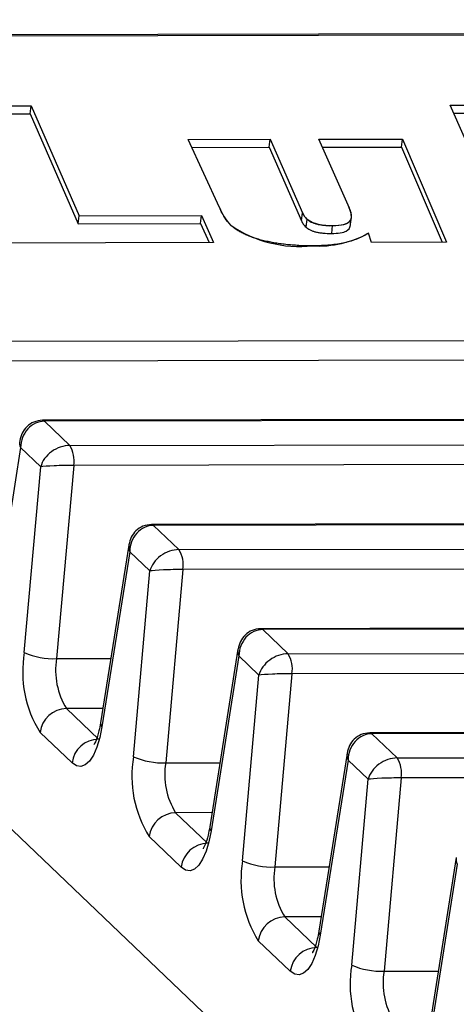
# Model space of a CAD drawing. Header units: millimetres. Extents: x 1578 to 1793, y 2179 to 2535.
# Tile 5 of 14: x 1634.46 to 1639.65, y 2331.93 to 2343.65. Entities that reach past the tile are written whole.
import ezdxf

# ---------------------------------------------------------------- set-up
doc = ezdxf.new("R2010")
doc.units = ezdxf.units.MM

msp = doc.modelspace()

# ---------------------------------------------------------------- linework, layer by layer
at = {"linetype": 'Continuous', "lineweight": 25}
for p, q in [((1736.420896, 2343.6483663), (1630.579573, 2343.4635386)), ((1736.4561497, 2343.6320265), (1630.6148267, 2343.4471988)), ((1633.4954398, 2342.6206271), (1634.5977195, 2342.622552)), ((1634.5861429, 2342.5279987), (1634.5977195, 2342.622552)), ((1634.5977195, 2342.622552), (1635.168407, 2341.3150486)), ((1639.5791242, 2342.6312509), (1640.5608281, 2342.6329652)), ((1640.2975702, 2341.0019132), (1639.5791242, 2342.6312509)), ((1633.5358916, 2342.5261647), (1634.5861429, 2342.5279987)), ((1634.5861429, 2342.5279987), (1635.1568303, 2341.2204954)), ((1639.6207759, 2342.5367906), (1640.5492515, 2342.5384119)), ((1636.4655314, 2342.2231983), (1637.4391369, 2342.2248985)), ((1636.8361742, 2341.4148403), (1636.4655314, 2342.2231983)), ((1637.4275603, 2342.1303452), (1637.4391369, 2342.2248985)), ((1637.4391369, 2342.2248985), (1637.8231315, 2341.3495661)), ((1638.0195209, 2342.225912), (1639.0138222, 2342.2276483)), ((1638.3678722, 2341.4414204), (1638.0195209, 2342.225912)), ((1639.0022456, 2342.1330951), (1639.0138222, 2342.2276483)), ((1639.0138222, 2342.2276483), (1639.5381219, 2341.000587)), ((1636.5088414, 2342.1287409), (1637.4275603, 2342.1303452)), ((1637.4275603, 2342.1303452), (1637.8115549, 2341.2550128)), ((1638.0614655, 2342.1314522), (1639.0022456, 2342.1330951)), ((1639.0022456, 2342.1330951), (1639.4861833, 2341.0004963)), ((1635.1568303, 2341.2204954), (1635.168407, 2341.3150486)), ((1635.168407, 2341.3150486), (1636.6207168, 2341.3175847)), ((1636.6091402, 2341.2230315), (1636.6207168, 2341.3175847)), ((1636.6207168, 2341.3175847), (1636.7657758, 2340.9957458)), ((1637.8115549, 2341.2550128), (1637.8231315, 2341.3495661)), ((1638.3916043, 2341.1828271), (1638.406075, 2341.3010187)), ((1635.1568303, 2341.2204954), (1636.6091402, 2341.2230315)), ((1636.6091402, 2341.2230315), (1636.7116249, 2340.9956512)), ((1637.8655211, 2341.1802458), (1637.8770977, 2341.274799)), ((1638.1706237, 2341.1049736), (1638.1822003, 2341.1995269)), ((1638.6455003, 2340.9990283), (1638.60911, 2341.1077967)), ((1636.7657758, 2340.9957458), (1634.1931899, 2340.9912533)), ((1639.5381219, 2341.000587), (1638.6455003, 2340.9990283)), ((1633.7570646, 2339.822277), (1740.9044947, 2340.0093855)), ((1740.9512859, 2339.7719038), (1633.8038558, 2339.5847953)), ((1741.877958, 2339.0683661), (1634.7305279, 2338.8812575)), ((1741.9014604, 2339.0574729), (1634.7540303, 2338.8703644)), ((1634.7540303, 2338.8703644), (1635.0552307, 2338.5827753)), ((1635.0552307, 2338.5827753), (1742.2026608, 2338.7698838)), ((1634.4706609, 2338.5563871), (1634.1402036, 2336.4749291)), ((1634.7093804, 2338.3284554), (1634.4706609, 2338.5563871)), ((1742.249452, 2338.5324021), (1635.1020219, 2338.3452936)), ((1634.5143234, 2336.1177158), (1634.7093804, 2338.3284554)), ((1635.1020219, 2338.3452936), (1634.8991201, 2336.0456418)), ((1653.4009871, 2315.8348304), (1630.3413614, 2337.8523866)), ((1743.176124, 2337.8288644), (1636.028694, 2337.6417558)), ((1743.1996265, 2337.8179712), (1636.0521964, 2337.6308627)), ((1636.0521964, 2337.6308627), (1636.3533968, 2337.3432736)), ((1636.3533968, 2337.3432736), (1743.5008269, 2337.5303821)), ((1635.757591, 2337.3969977), (1635.4219606, 2335.2829558)), ((1635.768827, 2337.3168854), (1635.4383697, 2335.2354274)), ((1636.0075465, 2337.0889537), (1635.768827, 2337.3168854)), ((1743.5476181, 2337.2929004), (1636.400188, 2337.1057919)), ((1635.8124895, 2334.8782141), (1636.0075465, 2337.0889537)), ((1636.400188, 2337.1057919), (1636.1972862, 2334.8061401)), ((1744.4742901, 2336.5893627), (1637.3268601, 2336.4022541)), ((1744.4977926, 2336.5784695), (1637.3503625, 2336.391361)), ((1637.3503625, 2336.391361), (1637.6515629, 2336.1037719)), ((1637.6515629, 2336.1037719), (1744.798993, 2336.2908804)), ((1637.0557571, 2336.157496), (1636.7201267, 2334.0434541)), ((1634.8991201, 2336.0456418), (1635.543225, 2336.0467666)), ((1637.0669931, 2336.0773837), (1636.7365358, 2333.9959257)), ((1637.3057126, 2335.849452), (1637.0669931, 2336.0773837)), ((1744.8457842, 2336.0533987), (1637.6983541, 2335.8662902)), ((1637.1106556, 2333.6387124), (1637.3057126, 2335.849452)), ((1637.6983541, 2335.8662902), (1637.4954523, 2333.5666385)), ((1635.4489085, 2335.4526934), (1635.0160981, 2335.4519376)), ((1635.0160981, 2335.4519376), (1635.3967325, 2335.0885042)), ((1745.7724562, 2335.349861), (1638.6250262, 2335.1627524)), ((1745.7959587, 2335.3389678), (1638.6485286, 2335.1518593)), ((1635.0821226, 2334.8043557), (1634.7014882, 2335.1677891)), ((1638.6485286, 2335.1518593), (1638.949729, 2334.8642702)), ((1638.949729, 2334.8642702), (1746.0971591, 2335.0513787)), ((1638.3539232, 2334.9179943), (1638.0182928, 2332.8039524)), ((1636.1972862, 2334.8061401), (1636.8413911, 2334.8072649)), ((1638.3651592, 2334.837882), (1638.0347019, 2332.756424)), ((1638.6038787, 2334.6099503), (1638.3651592, 2334.837882)), ((1746.1439503, 2334.813897), (1638.9965202, 2334.6267885)), ((1638.4088217, 2332.3992107), (1638.6038787, 2334.6099503)), ((1638.9965202, 2334.6267885), (1638.7936184, 2332.3271368)), ((1636.7470746, 2334.2131917), (1636.3142642, 2334.2124359)), ((1636.3142642, 2334.2124359), (1636.6948986, 2333.8490025)), ((1636.3802887, 2333.564854), (1635.9996543, 2333.9282874)), ((1639.6520893, 2333.6784926), (1639.3164589, 2331.5644507)), ((1637.4954523, 2333.5666385), (1638.1395572, 2333.5677632)), ((1639.6633253, 2333.5983803), (1639.332868, 2331.5169223)), ((1638.0452407, 2332.97369), (1637.6124303, 2332.9729342)), ((1637.6124303, 2332.9729342), (1637.9930647, 2332.6095008)), ((1637.6784548, 2332.3253523), (1637.2978204, 2332.6887857)), ((1638.7936184, 2332.3271368), (1639.4377233, 2332.3282615))]:
    msp.add_line(p, q, dxfattribs=at)
at = {"linetype": 'Continuous'}
for p, q in [((1633.4954398, 2342.6206271), (1634.5977195, 2342.622552)), ((1634.5977195, 2342.622552), (1635.168407, 2341.3150486)), ((1639.5791242, 2342.6312509), (1640.5608281, 2342.6329652)), ((1640.2975702, 2341.0019132), (1639.5791242, 2342.6312509)), ((1636.4655314, 2342.2231983), (1637.4391369, 2342.2248985)), ((1636.8361742, 2341.4148403), (1636.4655314, 2342.2231983)), ((1637.4391369, 2342.2248985), (1637.8231315, 2341.3495661)), ((1638.0195209, 2342.225912), (1639.0138222, 2342.2276483)), ((1638.3678722, 2341.4414204), (1638.0195209, 2342.225912)), ((1639.0138222, 2342.2276483), (1639.5381219, 2341.000587)), ((1635.168407, 2341.3150486), (1636.6207168, 2341.3175847)), ((1636.6207168, 2341.3175847), (1636.7657758, 2340.9957458)), ((1638.6455003, 2340.9990283), (1638.60911, 2341.1077967)), ((1636.7657758, 2340.9957458), (1634.1931899, 2340.9912533)), ((1639.5381219, 2341.000587), (1638.6455003, 2340.9990283))]:
    msp.add_line(p, q, dxfattribs=at)
at = {"linetype": 'Continuous', "flags": 128}
for points in [[(1638.1822531, 2341.199527), (1638.2527469, 2341.2024564), (1638.3120469, 2341.2118301), (1638.3557666, 2341.2271551), (1638.3836392, 2341.2467594), (1638.39925, 2341.2688038), (1638.4049642, 2341.2923653), (1638.4028435, 2341.3411165), (1638.3882515, 2341.3910444), (1638.3678722, 2341.4414204)], [(1637.8231681, 2341.3495662), (1637.847556, 2341.3079006), (1637.8770977, 2341.274799)]]:
    msp.add_lwpolyline(points, dxfattribs=at)
at = {"linetype": 'Continuous', "lineweight": 25, "flags": 128}
for points in [[(1634.7305307, 2338.8812575), (1634.7410612, 2338.8791261), (1634.7540303, 2338.8703644)], [(1636.0286968, 2337.6417558), (1636.0392273, 2337.6396244), (1636.0521964, 2337.6308627)], [(1637.3268629, 2336.4022541), (1637.3373934, 2336.4001227), (1637.3503625, 2336.391361)], [(1635.4383697, 2335.2354274), (1635.4124557, 2335.1062512), (1635.3783903, 2334.9926609), (1635.3373416, 2334.8985514), (1635.2907171, 2334.8271498), (1635.2401156, 2334.7809045), (1635.1872723, 2334.7614011), (1635.133999, 2334.7693086), (1635.0821226, 2334.8043557)], [(1638.625029, 2335.1627524), (1638.6355595, 2335.160621), (1638.6485286, 2335.1518593)], [(1636.7365358, 2333.9959257), (1636.7106218, 2333.8667495), (1636.6765564, 2333.7531592), (1636.6355077, 2333.6590497), (1636.5888832, 2333.5876481), (1636.5382817, 2333.5414028), (1636.4854384, 2333.5218994), (1636.4321651, 2333.5298069), (1636.3802887, 2333.564854)], [(1638.0347019, 2332.756424), (1638.0087879, 2332.6272478), (1637.9747225, 2332.5136575), (1637.9336738, 2332.419548), (1637.8870493, 2332.3481464), (1637.8364478, 2332.3019011), (1637.7836045, 2332.2823977), (1637.7303312, 2332.2903052), (1637.6784548, 2332.3253523)]]:
    msp.add_lwpolyline(points, dxfattribs=at)
at = {"linetype": 'Continuous'}
for centre, radius, start, end in [((1637.3930687, 2341.6212439), 0.593914, 200.33637478, 224.50078903), ((1637.7897536, 2342.3933586), 1.4440205, 235.3842606, 276.10987989), ((1638.1365036, 2341.6701716), 0.4728579, 236.73408665, 275.54567933), ((1638.0165086, 2342.183552), 1.2281868, 266.58924186, 298.84963604)]:
    msp.add_arc(centre, radius, start, end, dxfattribs=at)
at = {"linetype": 'Continuous', "lineweight": 25}
for centre, radius, start, end in [((1634.7646892, 2338.4021792), 0.3420955, 350.42807258, 31.86444662), ((1636.0628553, 2337.1626775), 0.3420955, 350.42807258, 31.86444662), ((1635.8636543, 2335.8901736), 1.368382, 170.42807258, 211.86444662), ((1634.8601347, 2336.900737), 0.8559834, 246.17196396, 272.6104171), ((1635.7424519, 2335.9034279), 0.8552388, 170.42807258, 211.86444662), ((1637.3610214, 2335.9231758), 0.3420955, 350.42807258, 31.86444662), ((1635.0256801, 2335.1250858), 0.3269922, 91.67919428, 172.4960743), ((1635.4788926, 2335.2760147), 0.0573536, 173.04890773, 225.04543143), ((1635.4063144, 2334.7616524), 0.3269922, 91.67919428, 172.4960743), ((1637.1618204, 2334.6506719), 1.368382, 170.42807258, 211.86444662), ((1636.1583008, 2335.6612353), 0.8559834, 246.17196396, 272.6104171), ((1638.6591875, 2334.6836741), 0.3420955, 350.42807258, 31.86444662), ((1637.040618, 2334.6639262), 0.8552388, 170.42807258, 211.86444662), ((1636.3238462, 2333.8855841), 0.3269922, 91.67919428, 172.4960743), ((1636.7770587, 2334.036513), 0.0573536, 173.04890773, 225.04543143), ((1636.7044805, 2333.5221507), 0.3269922, 91.67919428, 172.4960743), ((1638.4599865, 2333.4111702), 1.368382, 170.42807258, 211.86444662), ((1637.4564669, 2334.4217336), 0.8559834, 246.17196396, 272.6104171), ((1638.3387841, 2333.4244245), 0.8552388, 170.42807258, 211.86444662), ((1637.6220123, 2332.6460824), 0.3269922, 91.67919428, 172.4960743), ((1638.0752248, 2332.7970113), 0.0573536, 173.04890773, 225.04543143), ((1638.0026466, 2332.282649), 0.3269922, 91.67919428, 172.4960743), ((1639.7581526, 2332.1716685), 1.368382, 170.42807258, 211.86444662), ((1638.754633, 2333.1822319), 0.8559834, 246.17196396, 272.6104171), ((1639.6369502, 2332.1849228), 0.8552388, 170.42807258, 211.86444662)]:
    msp.add_arc(centre, radius, start, end, dxfattribs=at)
for centre, major_axis, ratio, start_param, end_param in [((1634.750541, 2338.5568759), (0.0192553, 0.3130179), 0.8920854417, 0.0563807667, 1.6271770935), ((1634.750541, 2338.5568759), (0.2857473, -0.1008361), 0.6275242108, 3.246901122, 3.6562406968), ((1634.9892604, 2338.3289442), (0.2615909, 0.1559467), 0.7656137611, 0.9111337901, 2.4819301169), ((1634.9892604, 2338.3289442), (0.3017415, 0.0065794), 0.0496289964, 1.1867170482, 2.757513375), ((1636.0487071, 2337.3173742), (0.0192553, 0.3130179), 0.8920854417, 0.0563807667, 1.6271770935), ((1636.0487071, 2337.3173742), (0.2857473, -0.1008361), 0.6275242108, 3.246901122, 3.6562406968), ((1636.2874265, 2337.0894425), (0.2615909, 0.1559467), 0.7656137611, 0.9111337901, 2.4819301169), ((1636.2874265, 2337.0894425), (0.3017415, 0.0065794), 0.0496289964, 1.1867170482, 2.757513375), ((1637.3468732, 2336.0778725), (0.0192553, 0.3130179), 0.8920854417, 0.0563807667, 1.6271770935), ((1637.3468732, 2336.0778725), (0.2857473, -0.1008361), 0.6275242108, 3.246901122, 3.6562406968), ((1637.5855926, 2335.8499408), (0.2615909, 0.1559467), 0.7656137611, 0.9111337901, 2.4819301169), ((1637.5855926, 2335.8499408), (0.3017415, 0.0065794), 0.0496289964, 1.1867170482, 2.757513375), ((1638.6450393, 2334.8383708), (0.0192553, 0.3130179), 0.8920854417, 0.0563807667, 1.6271770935), ((1638.6450393, 2334.8383708), (0.2857473, -0.1008361), 0.6275242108, 3.246901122, 3.6562406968), ((1638.8837587, 2334.6104391), (0.2615909, 0.1559467), 0.7656137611, 0.9111337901, 2.4819301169), ((1638.8837587, 2334.6104391), (0.3017415, 0.0065794), 0.0496289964, 1.1867170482, 2.757513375), ((1639.9432054, 2333.5988691), (0.2857473, -0.1008361), 0.6275242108, 3.246901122, 3.6562406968)]:
    msp.add_ellipse(centre, major_axis=major_axis, ratio=ratio, start_param=start_param, end_param=end_param, dxfattribs=at)
for points, knots in [([(1636.9694492, 2341.2049582), (1636.9411576, 2341.2321918), (1636.9135434, 2341.2678721), (1636.885048, 2341.3132968), (1636.8628986, 2341.3561631), (1636.8461311, 2341.3905248), (1636.8361742, 2341.4148403)], [0, 0, 0, 0, 0.3844809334, 0.5056102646, 0.6483740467, 1, 1, 1, 1]), ([(1638.1822003, 2341.1995269), (1638.2334705, 2341.1992687), (1638.3039944, 2341.2060365), (1638.3638655, 2341.2288967), (1638.3867711, 2341.2482517), (1638.3992772, 2341.2668231), (1638.4045768, 2341.2839331), (1638.405877, 2341.3037817), (1638.4048571, 2341.3261402), (1638.4018944, 2341.3509934), (1638.3892054, 2341.3897325), (1638.3774248, 2341.4201667), (1638.3678722, 2341.4414204)], [0, 0, 0, 0, 0.1720787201, 0.2589410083, 0.3541825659, 0.4074326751, 0.4682471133, 0.5370226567, 0.6134021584, 0.6974817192, 0.7897749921, 1, 1, 1, 1]), ([(1637.8231315, 2341.3495661), (1637.8278745, 2341.3371365), (1637.8425207, 2341.312281), (1637.8644065, 2341.2871774), (1637.8770977, 2341.274799)], [0, 0, 0, 0, 0.5072173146, 1, 1, 1, 1]), ([(1637.9434391, 2340.9575408), (1637.8899816, 2340.9574218), (1637.8095893, 2340.9588098), (1637.7017673, 2340.9662634), (1637.6258715, 2340.9726536), (1637.5525206, 2340.9822769), (1637.4815606, 2340.9933956), (1637.4132645, 2341.0069545), (1637.3474192, 2341.0222275), (1637.2851654, 2341.0394218), (1637.2273246, 2341.0584124), (1637.1731608, 2341.0787967), (1637.123786, 2341.101035), (1637.0782392, 2341.1247429), (1637.0224745, 2341.1594392), (1636.9883145, 2341.1864607), (1636.9694492, 2341.2049582)], [0, 0, 0, 0, 0.1403158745, 0.2053291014, 0.2674794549, 0.3273027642, 0.3856694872, 0.4436543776, 0.5015167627, 0.5593791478, 0.6169100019, 0.6752767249, 0.7347949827, 0.7971683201, 0.8612543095, 1, 1, 1, 1]), ([(1637.8115549, 2341.2550128), (1637.8162979, 2341.2425833), (1637.8309441, 2341.2177277), (1637.8528298, 2341.1926241), (1637.8655211, 2341.1802458)], [0, 0, 0, 0, 0.5072173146, 1, 1, 1, 1]), ([(1637.8655211, 2341.1802458), (1637.8783273, 2341.1689299), (1637.8987384, 2341.1523615), (1637.9432966, 2341.1335166), (1637.9788421, 2341.122749), (1638.0196797, 2341.1142243), (1638.085668, 2341.1066799), (1638.1363131, 2341.104942), (1638.1706237, 2341.1049736)], [0, 0, 0, 0, 0.2725453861, 0.3851908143, 0.4899176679, 0.596613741, 0.7151196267, 1, 1, 1, 1]), ([(1637.8770977, 2341.274799), (1637.8899039, 2341.2634832), (1637.910315, 2341.2469148), (1637.9548732, 2341.2280698), (1637.9904187, 2341.2173022), (1638.0312564, 2341.2087776), (1638.0972446, 2341.2012332), (1638.1478898, 2341.1994953), (1638.1822003, 2341.1995269)], [0, 0, 0, 0, 0.2725453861, 0.3851908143, 0.4899176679, 0.596613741, 0.7151196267, 1, 1, 1, 1]), ([(1638.1706237, 2341.1049736), (1638.2065244, 2341.1062091), (1638.2783008, 2341.1086791), (1638.3733187, 2341.1378573), (1638.3841419, 2341.1723453), (1638.3912412, 2341.1949669)], [0, 0, 0, 0, 0.2561258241, 0.5120724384, 1, 1, 1, 1]), ([(1638.60911, 2341.1077967), (1638.5691463, 2341.0842329), (1638.5092899, 2341.050323), (1638.4053476, 2341.0147836), (1638.327318, 2340.9935917), (1638.242129, 2340.9776808), (1638.1200904, 2340.9618944), (1638.0155053, 2340.9577924), (1637.9434391, 2340.9575408)], [0, 0, 0, 0, 0.293601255, 0.4239169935, 0.5443789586, 0.6600181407, 0.7727300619, 1, 1, 1, 1]), ([(1634.7305279, 2338.8812575), (1634.6952137, 2338.8771369), (1634.6263642, 2338.8691034), (1634.542207, 2338.8101761), (1634.4832545, 2338.7318209), (1634.4680263, 2338.6704153), (1634.4603557, 2338.639485)], [0, 0, 0, 0, 0.2655351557, 0.5176949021, 0.7570605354, 1, 1, 1, 1]), ([(1636.028694, 2337.6417558), (1635.9933798, 2337.6376352), (1635.9245303, 2337.6296017), (1635.8403731, 2337.5706744), (1635.7814206, 2337.4923192), (1635.7661924, 2337.4309136), (1635.7585218, 2337.3999833)], [0, 0, 0, 0, 0.2655351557, 0.5176949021, 0.7570605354, 1, 1, 1, 1]), ([(1637.3268601, 2336.4022541), (1637.2915459, 2336.3981336), (1637.2226964, 2336.3901), (1637.1385392, 2336.3311727), (1637.0795867, 2336.2528175), (1637.0643585, 2336.1914119), (1637.0566879, 2336.1604816)], [0, 0, 0, 0, 0.2655351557, 0.5176949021, 0.7570605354, 1, 1, 1, 1]), ([(1635.4219606, 2335.2829558), (1635.4158537, 2335.2494924), (1635.4007326, 2335.1666335), (1635.3710818, 2335.0738622), (1635.3420886, 2335.0218676), (1635.3423187, 2335.0224293), (1635.3424004, 2335.0226288)], [0, 0, 0, 0, 0.2325934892, 0.5759257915, 0.8493659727, 1, 1, 1, 1]), ([(1638.6250262, 2335.1627524), (1638.589712, 2335.1586319), (1638.5208625, 2335.1505983), (1638.4367053, 2335.091671), (1638.3777528, 2335.0133158), (1638.3625246, 2334.9519102), (1638.354854, 2334.9209799)], [0, 0, 0, 0, 0.2655351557, 0.5176949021, 0.7570605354, 1, 1, 1, 1]), ([(1636.7201267, 2334.0434541), (1636.7140198, 2334.0099907), (1636.6988987, 2333.9271318), (1636.6692479, 2333.8343605), (1636.6402547, 2333.7823659), (1636.6404848, 2333.7829276), (1636.6405665, 2333.7831271)], [0, 0, 0, 0, 0.2325934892, 0.5759257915, 0.8493659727, 1, 1, 1, 1]), ([(1638.0182928, 2332.8039524), (1638.0121859, 2332.770489), (1637.9970648, 2332.6876301), (1637.967414, 2332.5948588), (1637.9384208, 2332.5428642), (1637.9386509, 2332.5434259), (1637.9387326, 2332.5436254)], [0, 0, 0, 0, 0.2325934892, 0.5759257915, 0.8493659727, 1, 1, 1, 1])]:
    msp.add_open_spline(points, degree=3, knots=knots, dxfattribs=at)

doc.saveas('drawing.dxf')
